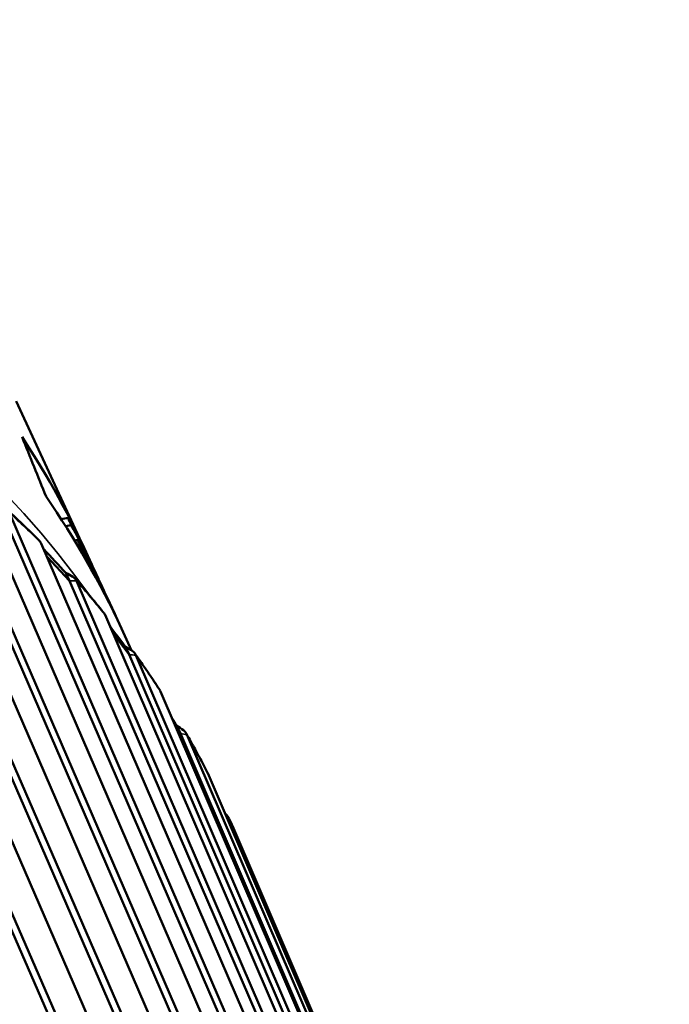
# Model space of a CAD drawing. Header units: millimetres. Extents: x 0 to 2239, y -60 to 841.
# Tile 95 of 165: x 1056.02 to 1059.04, y 191.02 to 195.6. Entities that reach past the tile are written whole.
import ezdxf

# ---------------------------------------------------------------- set-up
doc = ezdxf.new("R2010")
doc.units = ezdxf.units.MM
doc.layers.add('Sichtbar (ISO)', color=7, linetype='Continuous', lineweight=50)
doc.layers.add('Sichtbar schmal (ISO)', color=7, linetype='Continuous', lineweight=35)

msp = doc.modelspace()

# ---------------------------------------------------------------- linework, layer by layer
at = {"layer": 'Sichtbar (ISO)'}
for p, q in [((1054.8307, 194.0877), (1056.9111, 189.316)), ((1056.8906, 189.2818), (1054.7989, 194.0794)), ((1057.0963, 189.2191), (1055.025, 193.9861)), ((1055.241, 193.8601), (1057.3122, 189.0932)), ((1057.2914, 189.0612), (1055.2088, 193.854)), ((1056.002, 193.8261), (1056.3251, 193.1298)), ((1057.4845, 188.9818), (1055.4217, 193.7433)), ((1057.6632, 188.8091), (1055.5892, 193.5964)), ((1055.6214, 193.6003), (1057.6842, 188.8389)), ((1057.8424, 188.7137), (1055.7873, 193.4691)), ((1058.0035, 188.5272), (1055.9373, 193.3083)), ((1055.9693, 193.3101), (1058.0244, 188.5548)), ((1056.2114, 193.2781), (1056.244, 193.2839)), ((1056.232, 193.2459), (1056.2586, 193.2506)), ((1056.2734, 193.1792), (1056.2886, 193.1819)), ((1058.1674, 188.4167), (1056.1193, 193.1653)), ((1056.2949, 193.1437), (1056.3045, 193.1454)), ((1056.2508, 192.9918), (1056.1459, 193.1037)), ((1056.3646, 193.0447), (1056.3848, 193.0013)), ((1056.2508, 192.9918), (1056.2338, 193.0283)), ((1058.31, 188.2175), (1056.2508, 192.9918)), ((1056.2824, 192.9913), (1058.3305, 188.2427)), ((1056.4263, 192.9117), (1056.4485, 192.8641)), ((1058.4574, 188.0928), (1056.4156, 192.834)), ((1056.4921, 192.7701), (1056.5391, 192.6687)), ((1056.5276, 192.649), (1056.4532, 192.7466)), ((1056.5276, 192.649), (1056.5106, 192.6855)), ((1058.5805, 187.882), (1056.5276, 192.649)), ((1056.5492, 192.647), (1056.5492, 192.647)), ((1056.5587, 192.6462), (1058.6005, 187.905)), ((1058.7104, 187.7441), (1056.6739, 192.4774)), ((1056.7657, 192.2821), (1056.7393, 192.3256)), ((1056.7657, 192.2821), (1056.7488, 192.3187)), ((1058.8133, 187.5231), (1056.7657, 192.2821)), ((1056.796, 192.2771), (1058.8324, 187.5438)), ((1058.9246, 187.3731), (1056.8927, 192.0981)), ((1056.9929, 191.8866), (1059.0248, 187.1617)), ((1059.0377, 187.1321), (1057.0071, 191.8539))]:
    msp.add_line(p, q, dxfattribs=at)
for centre, major_axis, ratio, start_param, end_param in [((894.2409, 171.0396), (164.1402, 12.8018), 0.438154, 0.134688, 0.138679), ((1050.3158, 190.3409), (6.0094, 2.789), 0.788675, 6.274202, 6.399292), ((1050.4827, 189.9812), (6.0094, 2.789), 0.788675, 0, 0.135019), ((1050.3553, 190.2557), (6.0094, 2.789), 0.788675, 0, 0.051259), ((1046.7603, 198.0018), (-10.4438, 15.4186), 0.321813, 4.191943, 4.194152), ((1050.3754, 190.2123), (6.0094, 2.789), 0.788675, 6.273739, 6.336654), ((1050.417, 190.1228), (6.0094, 2.789), 0.788675, 0, 0.058034), ((1056.1746, 193.0812), (-0.2601, 0.2781), 0.019142, 4.503117, 4.901536), ((1050.4391, 190.0751), (6.0094, 2.789), 0.788675, 6.273275, 6.343654), ((1056.4598, 192.7442), (-0.2282, 0.3), 0.013257, 4.50536, 4.82214), ((1056.7068, 192.3826), (-0.1948, 0.32), 0.006985, 4.506795, 4.623537)]:
    msp.add_ellipse(centre, major_axis=major_axis, ratio=ratio, start_param=start_param, end_param=end_param, dxfattribs=at)
for points, knots in [([(1056.113, 193.1753), (1056.103, 193.1854), (1056.093, 193.1955), (1056.0728, 193.2155), (1056.0626, 193.2255), (1056.0422, 193.2454), (1056.0319, 193.2553), (1056.0113, 193.2751), (1056.0009, 193.2849), (1055.9801, 193.3044), (1055.9696, 193.3141), (1055.9591, 193.3238)], [3.74211506, 3.74211506, 3.74211506, 3.74211506, 3.74994413, 3.74994413, 3.75777319, 3.75777319, 3.76560226, 3.76560226, 3.77343132, 3.77343132, 3.78126039, 3.78126039, 3.78126039, 3.78126039]), ([(1056.113, 193.1752), (1056.1151, 193.173), (1056.1172, 193.1699), (1056.1189, 193.1662), (1056.1191, 193.1659), (1056.1192, 193.1656), (1056.1193, 193.1653)], [0.139424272, 0.139424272, 0.139424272, 0.139424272, 0.143393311, 0.143393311, 0.143393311, 0.143717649, 0.143717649, 0.143717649, 0.143717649]), ([(1056.2824, 192.9913), (1056.2823, 192.9916), (1056.2822, 192.9919), (1056.282, 192.9922), (1056.2792, 192.9984), (1056.2728, 193.0056), (1056.2573, 193.0173), (1056.2452, 193.0237), (1056.2338, 193.0283)], [0.14306898, 0.14306898, 0.14306898, 0.14306898, 0.14339331, 0.14339331, 0.14339331, 0.15003491, 0.15003491, 0.15756461, 0.15756461, 0.15756461, 0.15756461]), ([(1056.4109, 192.8419), (1056.4022, 192.8528), (1056.3934, 192.8636), (1056.3756, 192.8852), (1056.3667, 192.896), (1056.3487, 192.9174), (1056.3397, 192.9281), (1056.3215, 192.9493), (1056.3124, 192.9599), (1056.2939, 192.9811), (1056.2847, 192.9916), (1056.2754, 193.0021)], [3.65959558, 3.65959558, 3.65959558, 3.65959558, 3.66735885, 3.66735885, 3.67512212, 3.67512212, 3.68288539, 3.68288539, 3.69064866, 3.69064866, 3.69841193, 3.69841193, 3.69841193, 3.69841193]), ([(1056.4109, 192.8418), (1056.4125, 192.8399), (1056.4139, 192.8375), (1056.4152, 192.8349), (1056.4153, 192.8346), (1056.4154, 192.8343), (1056.4156, 192.834)], [0.140553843, 0.140553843, 0.140553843, 0.140553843, 0.143393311, 0.143393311, 0.143393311, 0.143717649, 0.143717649, 0.143717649, 0.143717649]), ([(1056.5586, 192.6462), (1056.5585, 192.6465), (1056.5584, 192.6468), (1056.5582, 192.6471), (1056.5554, 192.6533), (1056.549, 192.6607), (1056.5337, 192.6732), (1056.5218, 192.6802), (1056.5106, 192.6855)], [0.14306898, 0.14306898, 0.14306898, 0.14306898, 0.14339331, 0.14339331, 0.14339331, 0.15003491, 0.15003491, 0.15756461, 0.15756461, 0.15756461, 0.15756461]), ([(1056.6711, 192.4827), (1056.6636, 192.4943), (1056.6561, 192.5058), (1056.6409, 192.5288), (1056.6332, 192.5403), (1056.6177, 192.5631), (1056.61, 192.5745), (1056.5943, 192.5972), (1056.5864, 192.6086), (1056.5705, 192.6311), (1056.5625, 192.6424), (1056.5544, 192.6536)], [3.57702705, 3.57702705, 3.57702705, 3.57702705, 3.58474347, 3.58474347, 3.59245988, 3.59245988, 3.60017629, 3.60017629, 3.6078927, 3.6078927, 3.61560912, 3.61560912, 3.61560912, 3.61560912]), ([(1056.6711, 192.4827), (1056.672, 192.4813), (1056.6728, 192.4799), (1056.6735, 192.4784), (1056.6737, 192.478), (1056.6738, 192.4777), (1056.6739, 192.4774)], [0.141725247, 0.141725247, 0.141725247, 0.141725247, 0.143393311, 0.143393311, 0.143393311, 0.143717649, 0.143717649, 0.143717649, 0.143717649]), ([(1056.796, 192.2771), (1056.7959, 192.2774), (1056.7958, 192.2777), (1056.7956, 192.278), (1056.7927, 192.2842), (1056.7865, 192.2918), (1056.7714, 192.305), (1056.7598, 192.3127), (1056.7488, 192.3187)], [0.14306898, 0.14306898, 0.14306898, 0.14306898, 0.14339331, 0.14339331, 0.14339331, 0.15003491, 0.15003491, 0.15756461, 0.15756461, 0.15756461, 0.15756461]), ([(1056.8917, 192.1002), (1056.8855, 192.1124), (1056.8792, 192.1246), (1056.8666, 192.1489), (1056.8602, 192.161), (1056.8473, 192.1851), (1056.8408, 192.1972), (1056.8276, 192.2212), (1056.821, 192.2332), (1056.8076, 192.2571), (1056.8009, 192.2691), (1056.7941, 192.281)], [3.49440308, 3.49440308, 3.49440308, 3.49440308, 3.50209437, 3.50209437, 3.50978565, 3.50978565, 3.51747693, 3.51747693, 3.52516822, 3.52516822, 3.5328595, 3.5328595, 3.5328595, 3.5328595]), ([(1056.8917, 192.1002), (1056.8919, 192.0998), (1056.8921, 192.0994), (1056.8923, 192.099), (1056.8924, 192.0987), (1056.8926, 192.0984), (1056.8927, 192.0981)], [0.1429527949, 0.1429527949, 0.1429527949, 0.1429527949, 0.1433933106, 0.1433933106, 0.1433933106, 0.1437176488, 0.1437176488, 0.1437176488, 0.1437176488]), ([(1056.9929, 191.8866), (1056.9928, 191.8869), (1056.9927, 191.8872), (1056.9925, 191.8875), (1056.9897, 191.8937), (1056.9835, 191.9015), (1056.9755, 191.9091), (1056.9743, 191.9102), (1056.973, 191.9113)], [0.143068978, 0.143068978, 0.143068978, 0.143068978, 0.143393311, 0.143393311, 0.143393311, 0.150034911, 0.150034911, 0.151121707, 0.151121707, 0.151121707, 0.151121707]), ([(1057.0071, 191.8539), (1057.0062, 191.8561), (1057.0053, 191.8583), (1057.0034, 191.8627), (1057.0024, 191.8649), (1057.0005, 191.8693), (1056.9996, 191.8715), (1056.9976, 191.8759), (1056.9967, 191.8781), (1056.9948, 191.8824), (1056.9939, 191.8845), (1056.9929, 191.8867)], [3.443451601, 3.443451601, 3.443451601, 3.443451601, 3.444794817, 3.444794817, 3.446138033, 3.446138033, 3.44748125, 3.44748125, 3.448824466, 3.448824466, 3.450132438, 3.450132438, 3.450132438, 3.450132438])]:
    msp.add_open_spline(points, degree=3, knots=knots, dxfattribs=at)
msp.add_open_spline([(1056.3045, 193.1454), (1056.2992, 193.1576), (1056.2939, 193.1698), (1056.2886, 193.1819)], degree=3, dxfattribs=at)
at = {"layer": 'Sichtbar schmal (ISO)'}
for centre, major_axis, start_param, end_param in [((1050.7173, 189.4756), (-6.0094, -2.789), 3.287601, 6.137177), ((1050.874, 189.1381), (6.0848, 2.824), 0.276581, 0.315017), ((1050.874, 189.1381), (6.0848, 2.824), 0.193908, 0.232343), ((1050.7173, 189.4756), (6.0094, 2.789), 0.108225, 0.115079), ((1050.874, 189.1381), (6.0848, 2.824), 0.111234, 0.14967), ((1050.874, 189.1381), (6.0848, 2.824), 0.028561, 0.066996), ((1050.874, 189.1381), (6.0848, 2.824), 6.260792, 6.267508)]:
    msp.add_ellipse(centre, major_axis=major_axis, ratio=0.788675, start_param=start_param, end_param=end_param, dxfattribs=at)
for points in [[(1056.2824, 192.9913), (1056.2719, 192.9914), (1056.2613, 192.9918), (1056.2508, 192.9918)], [(1056.5586, 192.6462), (1056.5483, 192.647), (1056.5379, 192.6482), (1056.5276, 192.649)], [(1056.796, 192.2771), (1056.786, 192.2787), (1056.7758, 192.2806), (1056.7657, 192.2821)], [(1056.9929, 191.8866), (1056.9895, 191.8874), (1056.986, 191.8883), (1056.9825, 191.8892)]]:
    msp.add_open_spline(points, degree=3, dxfattribs=at)

doc.saveas('drawing.dxf')
